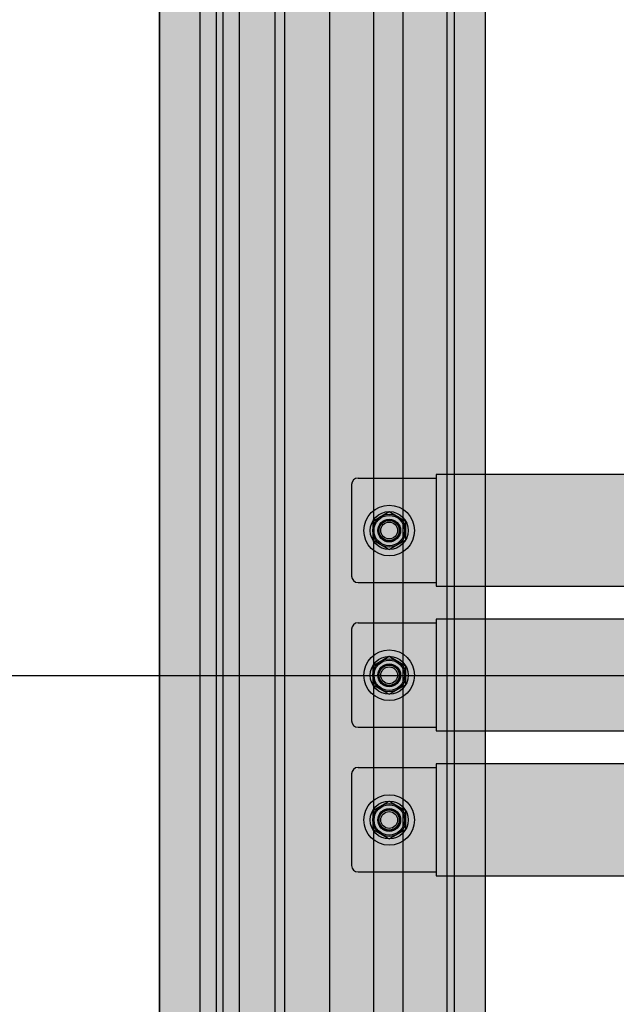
# Model space of a CAD drawing. Header units: millimetres. Extents: x -31 to 6803, y 0 to 664.
# Tile 84 of 118: x 1347 to 1360, y 118 to 139. Entities that reach past the tile are written whole.
import ezdxf

# ---------------------------------------------------------------- set-up
doc = ezdxf.new("R2010")
doc.units = ezdxf.units.MM
doc.layers.add('!POMOCNICZE', color=8, linetype='Continuous', plot=False)
doc.layers.add('INTFCLR_5769', color=7, linetype='Continuous')
doc.layers.add('SE_Busbars_AL', color=30, linetype='Continuous', lineweight=0)

# ---------------------------------------------------------------- blocks, each defined once
blk = doc.blocks.new('*U81')
at = {"transparency": 33554687}
h = blk.add_hatch(color=9, dxfattribs=at)
h.dxf.hatch_style = 1
h.paths.add_polyline_path([(-9.999972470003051, -9.295399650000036e-06, 1), (9.99999090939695, -9.295399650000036e-06, 1)])
at = {"color": 7}
blk.add_circle((-0.007165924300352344, -0.008619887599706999), 4.091665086, dxfattribs=at)
at = {"layer": 'INTFCLR_5769', "color": 7}
for p, q in [((-0.009635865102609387, 7.499984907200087), (-6.490345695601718, 3.758345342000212)), ((6.490361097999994, 3.758347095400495), (0.009653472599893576, 7.499985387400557)), ((-6.499990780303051, -3.741636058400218), (-6.499990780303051, 3.74164052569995)), ((6.500009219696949, -3.741657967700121), (6.500009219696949, 3.741635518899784)), ((-0.00962043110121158, -7.499993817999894), (-6.490342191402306, -3.75834736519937)), ((6.490379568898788, -3.758336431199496), (0.009638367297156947, -7.499994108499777))]:
    blk.add_line(p, q, dxfattribs=at)
for centre, radius in [((-2.879402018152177e-06, 0), 9.9999816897), ((-1.449003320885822e-06, 0), 7.4999900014), ((-1.612203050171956e-06, 0), 6.4999861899), ((6.846967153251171e-07, 0), 5.9999864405), ((-1.237600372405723e-06, 0), 4.499985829), ((-8.263014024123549e-07, 0), 4.3229896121), ((9.219696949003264e-06, -9.295399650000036e-06), 3.9999874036), ((0, 0), 3.3229871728)]:
    blk.add_circle(centre, radius, dxfattribs=at)
for centre, radius, start, end in [((0.0001956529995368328, -0.004587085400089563), 7.5045784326, 89.92779164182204, 90.07506146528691), ((0.003888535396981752, -0.002454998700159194), 7.5045784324, 149.9250568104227, 150.0720961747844), ((-0.005990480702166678, -0.003343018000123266), 7.506856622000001, 29.92570332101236, 30.07269802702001), ((0.005904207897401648, 0.003524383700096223), 7.5068566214, 209.9272977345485, 210.0744416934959), ((0.003993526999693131, -0.002066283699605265), 7.4955137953, 329.9248414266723, 330.0720597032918), ((-0.0001934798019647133, -0.00448366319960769), 7.4955137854, 269.9279402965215, 270.0751609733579)]:
    blk.add_arc(centre, radius, start, end, dxfattribs=at)
blk = doc.blocks.new('*U82')
at = {"transparency": 33554687}
h = blk.add_hatch(color=9, dxfattribs=at)
h.dxf.hatch_style = 1
h.paths.add_polyline_path([(-9.999972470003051, -9.295399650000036e-06, 1), (9.99999090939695, -9.295399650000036e-06, 1)])
at = {"color": 7}
blk.add_circle((-0.007165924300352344, -0.008619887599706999), 4.091665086, dxfattribs=at)
at = {"layer": 'INTFCLR_5769', "color": 7}
for p, q in [((-0.009635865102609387, 7.499984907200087), (-6.490345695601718, 3.758345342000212)), ((6.490361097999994, 3.758347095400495), (0.009653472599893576, 7.499985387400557)), ((-6.499990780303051, -3.741636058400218), (-6.499990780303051, 3.74164052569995)), ((6.500009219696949, -3.741657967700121), (6.500009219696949, 3.741635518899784)), ((-0.00962043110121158, -7.499993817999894), (-6.490342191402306, -3.75834736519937)), ((6.490379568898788, -3.758336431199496), (0.009638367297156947, -7.499994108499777))]:
    blk.add_line(p, q, dxfattribs=at)
for centre, radius in [((-2.879402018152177e-06, 0), 9.9999816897), ((-1.449003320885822e-06, 0), 7.4999900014), ((-1.612203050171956e-06, 0), 6.4999861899), ((6.846967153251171e-07, 0), 5.9999864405), ((-1.237600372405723e-06, 0), 4.499985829), ((-8.263014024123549e-07, 0), 4.3229896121), ((9.219696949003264e-06, -9.295399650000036e-06), 3.9999874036), ((0, 0), 3.3229871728)]:
    blk.add_circle(centre, radius, dxfattribs=at)
for centre, radius, start, end in [((0.0001956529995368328, -0.004587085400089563), 7.5045784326, 89.92779164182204, 90.07506146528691), ((0.003888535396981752, -0.002454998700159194), 7.5045784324, 149.9250568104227, 150.0720961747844), ((-0.005990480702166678, -0.003343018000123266), 7.506856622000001, 29.92570332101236, 30.07269802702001), ((0.005904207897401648, 0.003524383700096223), 7.5068566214, 209.9272977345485, 210.0744416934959), ((0.003993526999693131, -0.002066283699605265), 7.4955137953, 329.9248414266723, 330.0720597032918), ((-0.0001934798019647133, -0.00448366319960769), 7.4955137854, 269.9279402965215, 270.0751609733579)]:
    blk.add_arc(centre, radius, start, end, dxfattribs=at)
blk = doc.blocks.new('*U92')
at = {"layer": 'SE_Busbars_AL'}
h = blk.add_hatch(color=30, dxfattribs=at)
h.dxf.hatch_style = 1
edge = h.paths.add_edge_path()
edge.add_line((14.40879446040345, 16.11346548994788), (-9.556818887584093, 16.11346548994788))
edge.add_arc((-9.556818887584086, 14.11346548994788), 2, 90.00000000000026, 179.9999999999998)
edge.add_line((-11.55681888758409, 14.11346548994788), (-11.55681888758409, -13.95816465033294))
edge.add_arc((-9.556818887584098, -13.95816465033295), 1.999999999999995, 180, 270.0000000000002)
edge.add_line((-9.556818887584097, -15.95816465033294), (14.40879446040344, -15.95816465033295))
edge.add_line((14.40879446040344, -15.95816465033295), (14.40879446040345, 16.11346548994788))
edge = h.paths.add_edge_path(flags=0)
edge.add_arc((-1.999997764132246, 0), 1.35682117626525, 0, 360)
edge = h.paths.add_edge_path(flags=16)
edge.add_arc((-1.999998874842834, 0), 5.823773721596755, 270.07361614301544, 360, ccw=False)
edge.add_line((-1.992516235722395, -5.823768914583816), (-2.000007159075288, -3.978466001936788))
edge.add_line((-2.000007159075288, -3.978466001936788), (-2.007498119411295, -3.780057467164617))
edge.add_arc((-1.642191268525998, -3.334269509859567), 0.5763471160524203, 133.813484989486, 230.6666408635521, ccw=False)
edge.add_line((-2.041203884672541, -2.918378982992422), (-0.5330126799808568, -2.914046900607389))
edge.add_line((-0.5330126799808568, -2.914046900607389), (-3.230488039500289, -1.33183294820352))
edge.add_arc((-3.907280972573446, -0.7738353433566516), 0.8771601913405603, 320.4953345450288, 421.9095388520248)
edge.add_arc((-3.363372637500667, 0.9691447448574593), 0.9779428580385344, 0.8401426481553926, 262.30866376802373, ccw=False)
edge.add_line((-2.385534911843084, 0.9834840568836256), (-2.384500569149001, 0.9859892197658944))
edge.add_line((-2.384500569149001, 0.9859892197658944), (-2.383610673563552, 0.9881385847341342))
edge.add_arc((-7.063837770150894, 3.784606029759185), 5.452041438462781, 329.1413962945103, 381.9636461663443)
edge.add_line((-2.007498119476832, 5.823768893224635), (-2.000007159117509, 3.005512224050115))
edge.add_line((-2.000007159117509, 3.005512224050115), (-1.086645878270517, 3.176072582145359))
edge.add_arc((1.197221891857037, 1.323129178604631), 2.940994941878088, -26.73673497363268, 140.9469526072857, ccw=False)
at = {"layer": 'SE_Busbars_AL', "true_color": 0x939598}
h = blk.add_hatch(color=252, dxfattribs=at)
h.dxf.hatch_style = 1
h.paths.add_polyline_path([(170.828465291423, -17.09271497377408), (170.828465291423, 17.24804095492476), (14.40879446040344, 17.24802838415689), (14.40879446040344, -17.09272754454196)])
at = {"layer": 'SE_Busbars_AL'}
h = blk.add_hatch(color=30, dxfattribs=at)
h.dxf.hatch_style = 1
edge = h.paths.add_edge_path()
edge.add_line((170.828465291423, 16.11347806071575), (194.7940786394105, 16.11347806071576))
edge.add_arc((194.7940786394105, 14.11347806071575), 2.000000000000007, 2.2737367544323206e-13, 90, ccw=False)
edge.add_line((196.7940786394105, 14.11347806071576), (196.7940786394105, -13.95815207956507))
edge.add_arc((194.7940786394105, -13.95815207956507), 2, 270, 360, ccw=False)
edge.add_line((194.7940786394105, -15.95815207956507), (170.828465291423, -15.95815207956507))
edge.add_line((170.828465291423, -15.95815207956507), (170.828465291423, 16.11347806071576))
edge = h.paths.add_edge_path(flags=16)
edge.add_arc((187.2372575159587, 1.257076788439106e-05), 3.461054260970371, 0, 360)
edge = h.paths.add_edge_path(flags=16)
edge.add_line((187.2297759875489, -5.823756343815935), (187.2372669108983, -5.828081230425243))
edge.add_line((187.2372669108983, -5.828081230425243), (187.2447578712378, -5.823756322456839))
edge.add_arc((186.0890224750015, -4.595078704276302), 1.686823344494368, 313.2477957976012, 456.2765094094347)
edge.add_line((185.904607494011, -2.918366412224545), (188.1075660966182, -1.186850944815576))
edge.add_line((188.1075660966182, -1.186850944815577), (189.5445826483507, -1.775766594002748))
edge.add_arc((188.452158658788, -0.4139322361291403), 1.745847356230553, 308.7355740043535, 449.488384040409)
edge.add_line((188.4677477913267, 1.331845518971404), (187.6217603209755, 0.9860017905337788))
edge.add_line((187.6217603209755, 0.9860017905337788), (188.1064969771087, 1.189472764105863))
edge.add_arc((187.0791674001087, 2.175826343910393), 1.424183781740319, 316.1657383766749, 443.3230926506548)
edge.add_line((187.2447578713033, 3.590350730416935), (187.237266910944, 3.779538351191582))
edge.add_line((187.237266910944, 3.779538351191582), (187.2297759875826, 3.779538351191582))
edge.add_arc((186.213822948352, -1.022108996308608), 4.90795047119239, 78.05331073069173, 281.9466892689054)
edge = h.paths.add_edge_path(flags=16)
edge.add_arc((187.237258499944, 1.257076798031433e-05), 1.106015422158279, 0, 360)
edge = h.paths.add_edge_path(flags=16)
edge.add_arc((185.2372597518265, 1.257076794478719e-05), 4.659014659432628, 0, 360)
edge = h.paths.add_edge_path(flags=16)
edge.add_arc((187.2372669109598, 1.978868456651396e-05), 3.106007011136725, 0, 360)
at = {"color": 7}
for p, q in [((-9.556818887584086, 16.11346548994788), (14.40879446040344, 16.11346548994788)), ((170.828465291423, 17.24804095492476), (170.828465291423, -17.09271497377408)), ((170.828465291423, 17.24804095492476), (170.828465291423, -17.09271497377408)), ((194.7940786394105, 16.11347806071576), (170.828465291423, 16.11347806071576)), ((-11.55681888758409, 14.11346548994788), (-11.55681888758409, -13.95816465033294)), ((14.40879446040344, 12.11346548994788), (14.40879446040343, -11.95816465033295)), ((196.7940786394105, 14.11347806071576), (196.7940786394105, -13.95815207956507)), ((14.40879446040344, 10.56045709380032), (14.40879446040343, -10.40515625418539)), ((-9.556818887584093, -15.95816465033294), (14.40879446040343, -15.95816465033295)), ((194.7940786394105, -15.95815207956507), (170.828465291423, -15.95815207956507))]:
    blk.add_line(p, q, dxfattribs=at)
blk.add_lwpolyline([(14.40879446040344, 17.24802838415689), (14.40879446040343, -17.09272754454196), (170.828465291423, -17.09271497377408), (170.828465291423, 17.24804095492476)], close=True)
for centre, start, end in [((-9.556818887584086, 14.11346548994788), 90, 180), ((194.7940786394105, 14.11347806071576), 0, 90), ((-9.556818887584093, -13.95816465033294), 180, 270), ((194.7940786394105, -13.95815207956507), 270, 0)]:
    blk.add_arc(centre, 2, start, end, dxfattribs=at)
at = {"yscale": 0.7765041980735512, "zscale": 0.7765041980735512, "rotation": 180}
for name, p, xscale in [('*U81', (0, 0), 0.7765041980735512), ('*U82', (185.2372597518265, 1.257076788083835e-05), -0.7765041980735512)]:
    blk.add_blockref(name, p, dxfattribs=dict(at, xscale=xscale))
blk = doc.blocks.new('*U146')
at = {"true_color": 0x939598}
h = blk.add_hatch(color=252, dxfattribs=at)
h.dxf.hatch_style = 1
h.paths.add_polyline_path([(1670, 40.5), (1670, 50.00000000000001), (0, 50), (0, 40.5)])
at = {"true_color": 0x636466}
h = blk.add_hatch(color=251, dxfattribs=at)
h.dxf.hatch_style = 1
h.paths.add_polyline_path([(0, 40.5), (0, 38.25), (1670, 38.25), (1670, 40.5)])
h = blk.add_hatch(color=30)
h.dxf.hatch_style = 1
h.paths.add_polyline_path([(1670, 24.75000000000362), (1670, 38.25), (0, 38.25), (0, 24.75000000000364)])
at = {"true_color": 0x939598}
h = blk.add_hatch(color=252, dxfattribs=at)
h.dxf.hatch_style = 1
h.paths.add_polyline_path([(0, 24.75000000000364), (2.273736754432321e-13, 15.75000000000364), (1670, 15.75000000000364), (1670, 24.75000000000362)])
h = blk.add_hatch(color=30)
h.dxf.hatch_style = 1
h.paths.add_polyline_path([(0, 15.75000000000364), (2.273736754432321e-13, 2.250000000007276), (1670, 2.250000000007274), (1670, 15.75000000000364)])
h = blk.add_hatch(color=252, dxfattribs=at)
h.dxf.hatch_style = 1
h.paths.add_polyline_path([(1670, -11.49999999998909), (1670, 2.250000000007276), (-2.273736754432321e-13, 2.250000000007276), (-4.547473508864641e-13, -11.49999999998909)])
at = {"true_color": 0x636466}
h = blk.add_hatch(color=251, dxfattribs=at)
h.dxf.hatch_style = 1
h.paths.add_polyline_path([(1670, -14.49999999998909), (1670, -11.49999999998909), (0, -11.49999999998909), (0, -14.49999999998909)])
at = {"true_color": 0x939598}
h = blk.add_hatch(color=252, dxfattribs=at)
h.dxf.hatch_style = 1
h.paths.add_polyline_path([(1670, -25.49999999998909), (1670, -14.49999999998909), (0, -14.49999999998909), (0, -25.49999999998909)])
at = {"true_color": 0x636466}
h = blk.add_hatch(color=251, dxfattribs=at)
h.dxf.hatch_style = 1
h.paths.add_polyline_path([(0, -25.49999999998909), (0, -30.49999999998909), (1670, -30.49999999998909), (1670, -25.49999999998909)])
at = {"true_color": 0x939598}
h = blk.add_hatch(color=252, dxfattribs=at)
h.dxf.hatch_style = 1
h.paths.add_polyline_path([(1670, -32.54322950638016), (1670, -30.49999999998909), (2.273736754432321e-13, -30.49999999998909), (2.273736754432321e-13, -32.54322950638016)])
at = {"true_color": 0x636466}
h = blk.add_hatch(color=251, dxfattribs=at)
h.dxf.hatch_style = 1
h.paths.add_polyline_path([(1670, -37.49999999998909), (1670, -32.54322950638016), (0, -32.54322950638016), (2.273736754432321e-13, -37.49999999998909)])
at = {"true_color": 0x939598}
h = blk.add_hatch(color=252, dxfattribs=at)
h.dxf.hatch_style = 1
h.paths.add_polyline_path([(1670, -50), (1670, -37.49999999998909), (0, -37.49999999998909), (2.273736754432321e-13, -50)])
for p, q in [((0, 50), (1670, 50.00000000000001)), ((0, 40.5), (1670, 40.5)), ((0, 38.25), (1670, 38.25)), ((0, 24.75000000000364), (1670, 24.75000000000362)), ((0, 15.75000000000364), (1670, 15.75000000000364)), ((0, 2.250000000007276), (1670, 2.250000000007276)), ((0, -11.49999999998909), (1670, -11.49999999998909)), ((0, -14.49999999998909), (1670, -14.49999999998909)), ((0, -25.49999999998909), (1670, -25.49999999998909)), ((0, -30.49999999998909), (1670, -30.49999999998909)), ((0, -32.54322950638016), (1670, -32.54322950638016)), ((0, -37.49999999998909), (1670, -37.49999999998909)), ((0, -50), (1670, -50)), ((1670, -50), (0, -50))]:
    blk.add_line(p, q)

msp = doc.modelspace()

# ---------------------------------------------------------------- linework, layer by layer
at = {"layer": '!POMOCNICZE'}
msp.add_line((3.000000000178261, 125), (6803.00000000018, 125), dxfattribs=at)

# ---------------------------------------------------------------- block references
at = {"xscale": -0.06999999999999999, "yscale": 0.06999999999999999, "zscale": 0.06999999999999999, "rotation": 270}
msp.add_blockref('*U146', (1353.719670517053, 105.8341790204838), dxfattribs=at)
at = {"xscale": 0.06999999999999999, "yscale": 0.06999999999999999, "zscale": 0.06999999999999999}
for p in [(1355.153235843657, 128.1116805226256), (1355.153625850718, 125.0032111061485), (1355.153625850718, 121.8952111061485)]:
    msp.add_blockref('*U92', p, dxfattribs=at)

doc.saveas('drawing.dxf')
